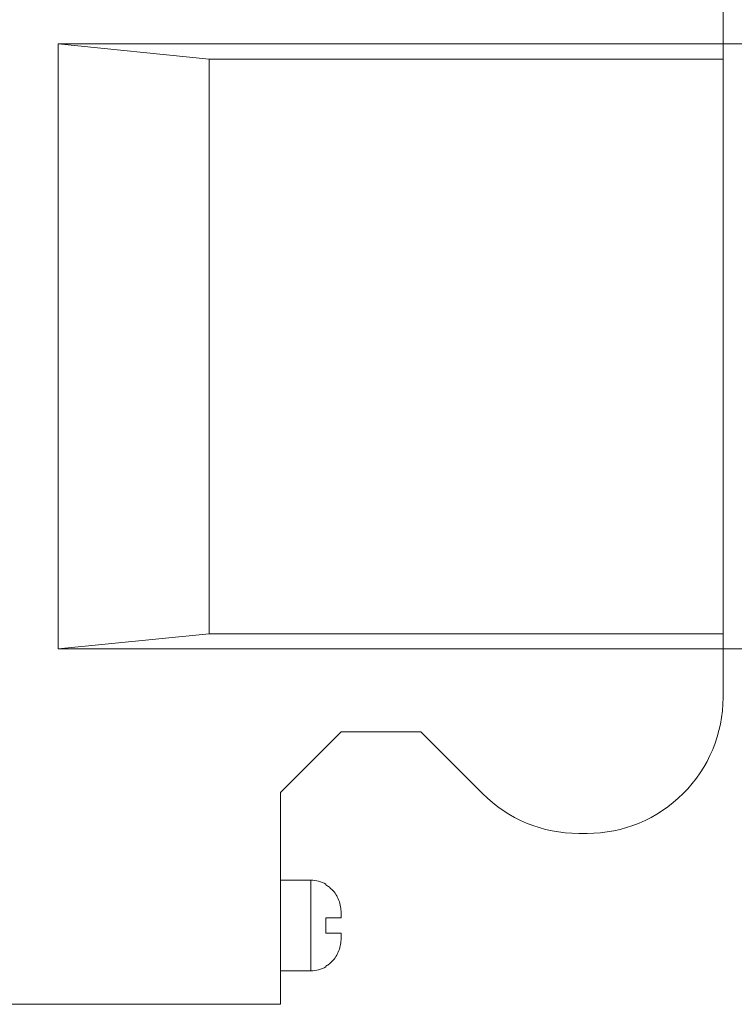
# Model space of a CAD drawing. Header units: millimetres. Extents: x -594 to 595, y -419 to 422.
# Tile 84 of 124: x -11 to 12, y 197 to 230. Entities that reach past the tile are written whole.
import ezdxf
from ezdxf.lldxf.tags import DXFTag

# ---------------------------------------------------------------- set-up
doc = ezdxf.new("R2010")
doc.units = ezdxf.units.MM
doc.header["$MEASUREMENT"] = 0
doc.layers.add('layer 1', color=7, linetype='Continuous')
tags = doc.linetypes.add('New Line108', pattern=[1, 0.5, -0.5]).pattern_tags.tags
tags[6:7] = [DXFTag(74, 4), DXFTag(75, 0), DXFTag(340, '0'), DXFTag(46, 1.0), DXFTag(50, 0.0), DXFTag(44, 0.0), DXFTag(45, 0.0)]
tags[4:5] = [DXFTag(74, 4), DXFTag(75, 0), DXFTag(340, '0'), DXFTag(46, 1.0), DXFTag(50, 0.0), DXFTag(44, 0.0), DXFTag(45, 0.0)]
tags = doc.linetypes.add('New Line109', pattern=[1, 0.5, -0.5]).pattern_tags.tags
tags[6:7] = [DXFTag(74, 4), DXFTag(75, 0), DXFTag(340, '0'), DXFTag(46, 1.0), DXFTag(50, 0.0), DXFTag(44, 0.0), DXFTag(45, 0.0)]
tags[4:5] = [DXFTag(74, 4), DXFTag(75, 0), DXFTag(340, '0'), DXFTag(46, 1.0), DXFTag(50, 0.0), DXFTag(44, 0.0), DXFTag(45, 0.0)]
tags = doc.linetypes.add('New Line110', pattern=[1, 0.5, -0.5]).pattern_tags.tags
tags[6:7] = [DXFTag(74, 4), DXFTag(75, 0), DXFTag(340, '0'), DXFTag(46, 1.0), DXFTag(50, 0.0), DXFTag(44, 0.0), DXFTag(45, 0.0)]
tags[4:5] = [DXFTag(74, 4), DXFTag(75, 0), DXFTag(340, '0'), DXFTag(46, 1.0), DXFTag(50, 0.0), DXFTag(44, 0.0), DXFTag(45, 0.0)]
tags = doc.linetypes.add('New Line111', pattern=[1, 0.5, -0.5]).pattern_tags.tags
tags[6:7] = [DXFTag(74, 4), DXFTag(75, 0), DXFTag(340, '0'), DXFTag(46, 1.0), DXFTag(50, 0.0), DXFTag(44, 0.0), DXFTag(45, 0.0)]
tags[4:5] = [DXFTag(74, 4), DXFTag(75, 0), DXFTag(340, '0'), DXFTag(46, 1.0), DXFTag(50, 0.0), DXFTag(44, 0.0), DXFTag(45, 0.0)]
tags = doc.linetypes.add('New Line112', pattern=[1, 0.5, -0.5]).pattern_tags.tags
tags[6:7] = [DXFTag(74, 4), DXFTag(75, 0), DXFTag(340, '0'), DXFTag(46, 1.0), DXFTag(50, 0.0), DXFTag(44, 0.0), DXFTag(45, 0.0)]
tags[4:5] = [DXFTag(74, 4), DXFTag(75, 0), DXFTag(340, '0'), DXFTag(46, 1.0), DXFTag(50, 0.0), DXFTag(44, 0.0), DXFTag(45, 0.0)]
tags = doc.linetypes.add('New Line113', pattern=[1, 0.5, -0.5]).pattern_tags.tags
tags[6:7] = [DXFTag(74, 4), DXFTag(75, 0), DXFTag(340, '0'), DXFTag(46, 1.0), DXFTag(50, 0.0), DXFTag(44, 0.0), DXFTag(45, 0.0)]
tags[4:5] = [DXFTag(74, 4), DXFTag(75, 0), DXFTag(340, '0'), DXFTag(46, 1.0), DXFTag(50, 0.0), DXFTag(44, 0.0), DXFTag(45, 0.0)]
tags = doc.linetypes.add('New Line114', pattern=[1, 0.5, -0.5]).pattern_tags.tags
tags[6:7] = [DXFTag(74, 4), DXFTag(75, 0), DXFTag(340, '0'), DXFTag(46, 1.0), DXFTag(50, 0.0), DXFTag(44, 0.0), DXFTag(45, 0.0)]
tags[4:5] = [DXFTag(74, 4), DXFTag(75, 0), DXFTag(340, '0'), DXFTag(46, 1.0), DXFTag(50, 0.0), DXFTag(44, 0.0), DXFTag(45, 0.0)]
tags = doc.linetypes.add('New Line115', pattern=[1, 0.5, -0.5]).pattern_tags.tags
tags[6:7] = [DXFTag(74, 4), DXFTag(75, 0), DXFTag(340, '0'), DXFTag(46, 1.0), DXFTag(50, 0.0), DXFTag(44, 0.0), DXFTag(45, 0.0)]
tags[4:5] = [DXFTag(74, 4), DXFTag(75, 0), DXFTag(340, '0'), DXFTag(46, 1.0), DXFTag(50, 0.0), DXFTag(44, 0.0), DXFTag(45, 0.0)]
tags = doc.linetypes.add('New Line116', pattern=[1, 0.5, -0.5]).pattern_tags.tags
tags[6:7] = [DXFTag(74, 4), DXFTag(75, 0), DXFTag(340, '0'), DXFTag(46, 1.0), DXFTag(50, 0.0), DXFTag(44, 0.0), DXFTag(45, 0.0)]
tags[4:5] = [DXFTag(74, 4), DXFTag(75, 0), DXFTag(340, '0'), DXFTag(46, 1.0), DXFTag(50, 0.0), DXFTag(44, 0.0), DXFTag(45, 0.0)]
tags = doc.linetypes.add('New Line118', pattern=[1, 0.5, -0.5]).pattern_tags.tags
tags[6:7] = [DXFTag(74, 4), DXFTag(75, 0), DXFTag(340, '0'), DXFTag(46, 1.0), DXFTag(50, 0.0), DXFTag(44, 0.0), DXFTag(45, 0.0)]
tags[4:5] = [DXFTag(74, 4), DXFTag(75, 0), DXFTag(340, '0'), DXFTag(46, 1.0), DXFTag(50, 0.0), DXFTag(44, 0.0), DXFTag(45, 0.0)]
tags = doc.linetypes.add('New Line119', pattern=[1, 0.5, -0.5]).pattern_tags.tags
tags[6:7] = [DXFTag(74, 4), DXFTag(75, 0), DXFTag(340, '0'), DXFTag(46, 1.0), DXFTag(50, 0.0), DXFTag(44, 0.0), DXFTag(45, 0.0)]
tags[4:5] = [DXFTag(74, 4), DXFTag(75, 0), DXFTag(340, '0'), DXFTag(46, 1.0), DXFTag(50, 0.0), DXFTag(44, 0.0), DXFTag(45, 0.0)]
tags = doc.linetypes.add('New Line126', pattern=[1, 0.5, -0.5]).pattern_tags.tags
tags[6:7] = [DXFTag(74, 4), DXFTag(75, 0), DXFTag(340, '0'), DXFTag(46, 1.0), DXFTag(50, 0.0), DXFTag(44, 0.0), DXFTag(45, 0.0)]
tags[4:5] = [DXFTag(74, 4), DXFTag(75, 0), DXFTag(340, '0'), DXFTag(46, 1.0), DXFTag(50, 0.0), DXFTag(44, 0.0), DXFTag(45, 0.0)]
tags = doc.linetypes.add('New Line127', pattern=[1, 0.5, -0.5]).pattern_tags.tags
tags[6:7] = [DXFTag(74, 4), DXFTag(75, 0), DXFTag(340, '0'), DXFTag(46, 1.0), DXFTag(50, 0.0), DXFTag(44, 0.0), DXFTag(45, 0.0)]
tags[4:5] = [DXFTag(74, 4), DXFTag(75, 0), DXFTag(340, '0'), DXFTag(46, 1.0), DXFTag(50, 0.0), DXFTag(44, 0.0), DXFTag(45, 0.0)]
tags = doc.linetypes.add('New Line128', pattern=[1, 0.5, -0.5]).pattern_tags.tags
tags[6:7] = [DXFTag(74, 4), DXFTag(75, 0), DXFTag(340, '0'), DXFTag(46, 1.0), DXFTag(50, 0.0), DXFTag(44, 0.0), DXFTag(45, 0.0)]
tags[4:5] = [DXFTag(74, 4), DXFTag(75, 0), DXFTag(340, '0'), DXFTag(46, 1.0), DXFTag(50, 0.0), DXFTag(44, 0.0), DXFTag(45, 0.0)]
tags = doc.linetypes.add('New Line129', pattern=[1, 0.5, -0.5]).pattern_tags.tags
tags[6:7] = [DXFTag(74, 4), DXFTag(75, 0), DXFTag(340, '0'), DXFTag(46, 1.0), DXFTag(50, 0.0), DXFTag(44, 0.0), DXFTag(45, 0.0)]
tags[4:5] = [DXFTag(74, 4), DXFTag(75, 0), DXFTag(340, '0'), DXFTag(46, 1.0), DXFTag(50, 0.0), DXFTag(44, 0.0), DXFTag(45, 0.0)]
tags = doc.linetypes.add('New Line130', pattern=[1, 0.5, -0.5]).pattern_tags.tags
tags[6:7] = [DXFTag(74, 4), DXFTag(75, 0), DXFTag(340, '0'), DXFTag(46, 1.0), DXFTag(50, 0.0), DXFTag(44, 0.0), DXFTag(45, 0.0)]
tags[4:5] = [DXFTag(74, 4), DXFTag(75, 0), DXFTag(340, '0'), DXFTag(46, 1.0), DXFTag(50, 0.0), DXFTag(44, 0.0), DXFTag(45, 0.0)]
tags = doc.linetypes.add('New Line131', pattern=[1, 0.5, -0.5]).pattern_tags.tags
tags[6:7] = [DXFTag(74, 4), DXFTag(75, 0), DXFTag(340, '0'), DXFTag(46, 1.0), DXFTag(50, 0.0), DXFTag(44, 0.0), DXFTag(45, 0.0)]
tags[4:5] = [DXFTag(74, 4), DXFTag(75, 0), DXFTag(340, '0'), DXFTag(46, 1.0), DXFTag(50, 0.0), DXFTag(44, 0.0), DXFTag(45, 0.0)]
tags = doc.linetypes.add('New Line134', pattern=[1, 0.5, -0.5]).pattern_tags.tags
tags[6:7] = [DXFTag(74, 4), DXFTag(75, 0), DXFTag(340, '0'), DXFTag(46, 1.0), DXFTag(50, 0.0), DXFTag(44, 0.0), DXFTag(45, 0.0)]
tags[4:5] = [DXFTag(74, 4), DXFTag(75, 0), DXFTag(340, '0'), DXFTag(46, 1.0), DXFTag(50, 0.0), DXFTag(44, 0.0), DXFTag(45, 0.0)]
tags = doc.linetypes.add('New Line135', pattern=[1, 0.5, -0.5]).pattern_tags.tags
tags[6:7] = [DXFTag(74, 4), DXFTag(75, 0), DXFTag(340, '0'), DXFTag(46, 1.0), DXFTag(50, 0.0), DXFTag(44, 0.0), DXFTag(45, 0.0)]
tags[4:5] = [DXFTag(74, 4), DXFTag(75, 0), DXFTag(340, '0'), DXFTag(46, 1.0), DXFTag(50, 0.0), DXFTag(44, 0.0), DXFTag(45, 0.0)]
tags = doc.linetypes.add('New Line136', pattern=[1, 0.5, -0.5]).pattern_tags.tags
tags[6:7] = [DXFTag(74, 4), DXFTag(75, 0), DXFTag(340, '0'), DXFTag(46, 1.0), DXFTag(50, 0.0), DXFTag(44, 0.0), DXFTag(45, 0.0)]
tags[4:5] = [DXFTag(74, 4), DXFTag(75, 0), DXFTag(340, '0'), DXFTag(46, 1.0), DXFTag(50, 0.0), DXFTag(44, 0.0), DXFTag(45, 0.0)]
tags = doc.linetypes.add('New Line137', pattern=[1, 0.5, -0.5]).pattern_tags.tags
tags[6:7] = [DXFTag(74, 4), DXFTag(75, 0), DXFTag(340, '0'), DXFTag(46, 1.0), DXFTag(50, 0.0), DXFTag(44, 0.0), DXFTag(45, 0.0)]
tags[4:5] = [DXFTag(74, 4), DXFTag(75, 0), DXFTag(340, '0'), DXFTag(46, 1.0), DXFTag(50, 0.0), DXFTag(44, 0.0), DXFTag(45, 0.0)]
tags = doc.linetypes.add('New Line141', pattern=[1, 0.5, -0.5]).pattern_tags.tags
tags[6:7] = [DXFTag(74, 4), DXFTag(75, 0), DXFTag(340, '0'), DXFTag(46, 1.0), DXFTag(50, 0.0), DXFTag(44, 0.0), DXFTag(45, 0.0)]
tags[4:5] = [DXFTag(74, 4), DXFTag(75, 0), DXFTag(340, '0'), DXFTag(46, 1.0), DXFTag(50, 0.0), DXFTag(44, 0.0), DXFTag(45, 0.0)]
tags = doc.linetypes.add('New Line142', pattern=[1, 0.5, -0.5]).pattern_tags.tags
tags[6:7] = [DXFTag(74, 4), DXFTag(75, 0), DXFTag(340, '0'), DXFTag(46, 1.0), DXFTag(50, 0.0), DXFTag(44, 0.0), DXFTag(45, 0.0)]
tags[4:5] = [DXFTag(74, 4), DXFTag(75, 0), DXFTag(340, '0'), DXFTag(46, 1.0), DXFTag(50, 0.0), DXFTag(44, 0.0), DXFTag(45, 0.0)]
tags = doc.linetypes.add('New Line146', pattern=[1, 0.5, -0.5]).pattern_tags.tags
tags[6:7] = [DXFTag(74, 4), DXFTag(75, 0), DXFTag(340, '0'), DXFTag(46, 1.0), DXFTag(50, 0.0), DXFTag(44, 0.0), DXFTag(45, 0.0)]
tags[4:5] = [DXFTag(74, 4), DXFTag(75, 0), DXFTag(340, '0'), DXFTag(46, 1.0), DXFTag(50, 0.0), DXFTag(44, 0.0), DXFTag(45, 0.0)]
tags = doc.linetypes.add('New Line147', pattern=[1, 0.5, -0.5]).pattern_tags.tags
tags[6:7] = [DXFTag(74, 4), DXFTag(75, 0), DXFTag(340, '0'), DXFTag(46, 1.0), DXFTag(50, 0.0), DXFTag(44, 0.0), DXFTag(45, 0.0)]
tags[4:5] = [DXFTag(74, 4), DXFTag(75, 0), DXFTag(340, '0'), DXFTag(46, 1.0), DXFTag(50, 0.0), DXFTag(44, 0.0), DXFTag(45, 0.0)]
tags = doc.linetypes.add('New Line148', pattern=[1, 0.5, -0.5]).pattern_tags.tags
tags[6:7] = [DXFTag(74, 4), DXFTag(75, 0), DXFTag(340, '0'), DXFTag(46, 1.0), DXFTag(50, 0.0), DXFTag(44, 0.0), DXFTag(45, 0.0)]
tags[4:5] = [DXFTag(74, 4), DXFTag(75, 0), DXFTag(340, '0'), DXFTag(46, 1.0), DXFTag(50, 0.0), DXFTag(44, 0.0), DXFTag(45, 0.0)]
tags = doc.linetypes.add('New Line149', pattern=[1, 0.5, -0.5]).pattern_tags.tags
tags[6:7] = [DXFTag(74, 4), DXFTag(75, 0), DXFTag(340, '0'), DXFTag(46, 1.0), DXFTag(50, 0.0), DXFTag(44, 0.0), DXFTag(45, 0.0)]
tags[4:5] = [DXFTag(74, 4), DXFTag(75, 0), DXFTag(340, '0'), DXFTag(46, 1.0), DXFTag(50, 0.0), DXFTag(44, 0.0), DXFTag(45, 0.0)]
tags = doc.linetypes.add('New Line150', pattern=[1, 0.5, -0.5]).pattern_tags.tags
tags[6:7] = [DXFTag(74, 4), DXFTag(75, 0), DXFTag(340, '0'), DXFTag(46, 1.0), DXFTag(50, 0.0), DXFTag(44, 0.0), DXFTag(45, 0.0)]
tags[4:5] = [DXFTag(74, 4), DXFTag(75, 0), DXFTag(340, '0'), DXFTag(46, 1.0), DXFTag(50, 0.0), DXFTag(44, 0.0), DXFTag(45, 0.0)]
tags = doc.linetypes.add('New Line151', pattern=[1, 0.5, -0.5]).pattern_tags.tags
tags[6:7] = [DXFTag(74, 4), DXFTag(75, 0), DXFTag(340, '0'), DXFTag(46, 1.0), DXFTag(50, 0.0), DXFTag(44, 0.0), DXFTag(45, 0.0)]
tags[4:5] = [DXFTag(74, 4), DXFTag(75, 0), DXFTag(340, '0'), DXFTag(46, 1.0), DXFTag(50, 0.0), DXFTag(44, 0.0), DXFTag(45, 0.0)]
tags = doc.linetypes.add('New Line152', pattern=[1, 0.5, -0.5]).pattern_tags.tags
tags[6:7] = [DXFTag(74, 4), DXFTag(75, 0), DXFTag(340, '0'), DXFTag(46, 1.0), DXFTag(50, 0.0), DXFTag(44, 0.0), DXFTag(45, 0.0)]
tags[4:5] = [DXFTag(74, 4), DXFTag(75, 0), DXFTag(340, '0'), DXFTag(46, 1.0), DXFTag(50, 0.0), DXFTag(44, 0.0), DXFTag(45, 0.0)]
tags = doc.linetypes.add('New Line153', pattern=[1, 0.5, -0.5]).pattern_tags.tags
tags[6:7] = [DXFTag(74, 4), DXFTag(75, 0), DXFTag(340, '0'), DXFTag(46, 1.0), DXFTag(50, 0.0), DXFTag(44, 0.0), DXFTag(45, 0.0)]
tags[4:5] = [DXFTag(74, 4), DXFTag(75, 0), DXFTag(340, '0'), DXFTag(46, 1.0), DXFTag(50, 0.0), DXFTag(44, 0.0), DXFTag(45, 0.0)]
tags = doc.linetypes.add('New Line154', pattern=[1, 0.5, -0.5]).pattern_tags.tags
tags[6:7] = [DXFTag(74, 4), DXFTag(75, 0), DXFTag(340, '0'), DXFTag(46, 1.0), DXFTag(50, 0.0), DXFTag(44, 0.0), DXFTag(45, 0.0)]
tags[4:5] = [DXFTag(74, 4), DXFTag(75, 0), DXFTag(340, '0'), DXFTag(46, 1.0), DXFTag(50, 0.0), DXFTag(44, 0.0), DXFTag(45, 0.0)]
tags = doc.linetypes.add('New Line167', pattern=[1, 0.5, -0.5]).pattern_tags.tags
tags[6:7] = [DXFTag(74, 4), DXFTag(75, 0), DXFTag(340, '0'), DXFTag(46, 1.0), DXFTag(50, 0.0), DXFTag(44, 0.0), DXFTag(45, 0.0)]
tags[4:5] = [DXFTag(74, 4), DXFTag(75, 0), DXFTag(340, '0'), DXFTag(46, 1.0), DXFTag(50, 0.0), DXFTag(44, 0.0), DXFTag(45, 0.0)]
tags = doc.linetypes.add('New Line168', pattern=[1, 0.5, -0.5]).pattern_tags.tags
tags[6:7] = [DXFTag(74, 4), DXFTag(75, 0), DXFTag(340, '0'), DXFTag(46, 1.0), DXFTag(50, 0.0), DXFTag(44, 0.0), DXFTag(45, 0.0)]
tags[4:5] = [DXFTag(74, 4), DXFTag(75, 0), DXFTag(340, '0'), DXFTag(46, 1.0), DXFTag(50, 0.0), DXFTag(44, 0.0), DXFTag(45, 0.0)]
tags = doc.linetypes.add('New Line169', pattern=[1, 0.5, -0.5]).pattern_tags.tags
tags[6:7] = [DXFTag(74, 4), DXFTag(75, 0), DXFTag(340, '0'), DXFTag(46, 1.0), DXFTag(50, 0.0), DXFTag(44, 0.0), DXFTag(45, 0.0)]
tags[4:5] = [DXFTag(74, 4), DXFTag(75, 0), DXFTag(340, '0'), DXFTag(46, 1.0), DXFTag(50, 0.0), DXFTag(44, 0.0), DXFTag(45, 0.0)]
tags = doc.linetypes.add('New Line170', pattern=[1, 0.5, -0.5]).pattern_tags.tags
tags[6:7] = [DXFTag(74, 4), DXFTag(75, 0), DXFTag(340, '0'), DXFTag(46, 1.0), DXFTag(50, 0.0), DXFTag(44, 0.0), DXFTag(45, 0.0)]
tags[4:5] = [DXFTag(74, 4), DXFTag(75, 0), DXFTag(340, '0'), DXFTag(46, 1.0), DXFTag(50, 0.0), DXFTag(44, 0.0), DXFTag(45, 0.0)]
tags = doc.linetypes.add('New Line64', pattern=[1, 0.5, -0.5]).pattern_tags.tags
tags[6:7] = [DXFTag(74, 4), DXFTag(75, 0), DXFTag(340, '0'), DXFTag(46, 1.0), DXFTag(50, 0.0), DXFTag(44, 0.0), DXFTag(45, 0.0)]
tags[4:5] = [DXFTag(74, 4), DXFTag(75, 0), DXFTag(340, '0'), DXFTag(46, 1.0), DXFTag(50, 0.0), DXFTag(44, 0.0), DXFTag(45, 0.0)]
tags = doc.linetypes.add('New Line68', pattern=[1, 0.5, -0.5]).pattern_tags.tags
tags[6:7] = [DXFTag(74, 4), DXFTag(75, 0), DXFTag(340, '0'), DXFTag(46, 1.0), DXFTag(50, 0.0), DXFTag(44, 0.0), DXFTag(45, 0.0)]
tags[4:5] = [DXFTag(74, 4), DXFTag(75, 0), DXFTag(340, '0'), DXFTag(46, 1.0), DXFTag(50, 0.0), DXFTag(44, 0.0), DXFTag(45, 0.0)]
tags = doc.linetypes.add('New Line95', pattern=[1, 0.5, -0.5]).pattern_tags.tags
tags[6:7] = [DXFTag(74, 4), DXFTag(75, 0), DXFTag(340, '0'), DXFTag(46, 1.0), DXFTag(50, 0.0), DXFTag(44, 0.0), DXFTag(45, 0.0)]
tags[4:5] = [DXFTag(74, 4), DXFTag(75, 0), DXFTag(340, '0'), DXFTag(46, 1.0), DXFTag(50, 0.0), DXFTag(44, 0.0), DXFTag(45, 0.0)]

msp = doc.modelspace()

# ---------------------------------------------------------------- linework, layer by layer
at = {"layer": 'layer 1', "linetype": 'New Line146', "lineweight": 9}
msp.add_open_spline([(11.9523, 207.2965), (11.9523, 207.2965), (11.9523, 230.5065), (11.9523, 230.5065)], degree=3, dxfattribs=at)
at = {"layer": 'layer 1', "linetype": 'New Line119', "lineweight": 9}
msp.add_open_spline([(-10.0477, 228.9015), (-10.0477, 228.9015), (11.9523, 228.9015), (11.9523, 228.9015)], degree=3, dxfattribs=at)
at = {"layer": 'layer 1', "linetype": 'New Line126', "lineweight": 9}
msp.add_open_spline([(-10.0477, 228.9015), (-10.0477, 228.9015), (-5.0477, 228.4015), (-5.0477, 228.4015)], degree=3, dxfattribs=at)
at = {"layer": 'layer 1', "linetype": 'New Line129', "lineweight": 9}
msp.add_open_spline([(-10.0477, 208.9015), (-10.0477, 208.9015), (-10.0477, 228.9015), (-10.0477, 228.9015)], degree=3, dxfattribs=at)
at = {"layer": 'layer 1', "linetype": 'New Line95', "lineweight": 9}
msp.add_open_spline([(11.9523, 228.9013), (11.9523, 228.9013), (24.9523, 228.9013), (24.9523, 228.9013)], degree=3, dxfattribs=at)
at = {"layer": 'layer 1', "linetype": 'New Line118', "lineweight": 9}
msp.add_open_spline([(-5.0477, 228.4015), (-5.0477, 228.4015), (11.9523, 228.4015), (11.9523, 228.4015)], degree=3, dxfattribs=at)
at = {"layer": 'layer 1', "linetype": 'New Line130', "lineweight": 9}
msp.add_open_spline([(-5.0477, 209.4015), (-5.0477, 209.4015), (-5.0477, 228.4015), (-5.0477, 228.4015)], degree=3, dxfattribs=at)
at = {"layer": 'layer 1', "linetype": 'New Line110', "lineweight": 9}
msp.add_open_spline([(-10.0477, 208.9015), (-10.0477, 208.9015), (-5.0477, 209.4015), (-5.0477, 209.4015)], degree=3, dxfattribs=at)
at = {"layer": 'layer 1', "linetype": 'New Line116', "lineweight": 9}
msp.add_open_spline([(-5.0477, 209.4015), (-5.0477, 209.4015), (11.9523, 209.4015), (11.9523, 209.4015)], degree=3, dxfattribs=at)
at = {"layer": 'layer 1', "linetype": 'New Line115', "lineweight": 9}
msp.add_open_spline([(11.9523, 208.9015), (11.9523, 208.9015), (-10.0477, 208.9015), (-10.0477, 208.9015)], degree=3, dxfattribs=at)
at = {"layer": 'layer 1', "linetype": 'New Line68', "lineweight": 9}
msp.add_open_spline([(24.9523, 208.9017), (24.9523, 208.9017), (11.9523, 208.9017), (11.9523, 208.9017)], degree=3, dxfattribs=at)
at = {"layer": 'layer 1', "linetype": 'New Line153', "lineweight": 9}
msp.add_open_spline([(7.4523, 202.7965), (8.6458, 202.7965), (9.7904, 203.2706), (10.6343, 204.1146), (10.6343, 204.1146), (11.4782, 204.9585), (11.9523, 206.1031), (11.9523, 207.2965)], degree=3, knots=[0, 0, 0, 0, 0.3333333, 0.3333333, 0.3333333, 0.3333333, 1, 1, 1, 1], dxfattribs=at)
at = {"layer": 'layer 1', "linetype": 'New Line127', "lineweight": 9}
msp.add_open_spline([(-0.6874, 206.1524), (-0.6874, 206.1524), (-2.6874, 204.1515), (-2.6874, 204.1515)], degree=3, dxfattribs=at)
at = {"layer": 'layer 1', "linetype": 'New Line114', "lineweight": 9}
msp.add_open_spline([(-0.6874, 206.1515), (-0.6874, 206.1515), (1.954, 206.1515), (1.954, 206.1515)], degree=3, dxfattribs=at)
at = {"layer": 'layer 1', "linetype": 'New Line128', "lineweight": 9}
msp.add_open_spline([(3.9943, 204.1146), (3.9943, 204.1146), (1.954, 206.1532), (1.954, 206.1532)], degree=3, dxfattribs=at)
at = {"layer": 'layer 1', "linetype": 'New Line131', "lineweight": 9}
msp.add_open_spline([(-2.6874, 197.1465), (-2.6874, 197.1465), (-2.6874, 204.1515), (-2.6874, 204.1515)], degree=3, dxfattribs=at)
at = {"layer": 'layer 1', "linetype": 'New Line154', "lineweight": 9}
msp.add_open_spline([(3.9943, 204.1146), (4.8382, 203.2706), (5.9828, 202.7965), (7.1763, 202.7965)], degree=3, dxfattribs=at)
at = {"layer": 'layer 1', "linetype": 'New Line113', "lineweight": 9}
msp.add_open_spline([(7.1763, 202.7965), (7.1763, 202.7965), (7.4523, 202.7965), (7.4523, 202.7965)], degree=3, dxfattribs=at)
at = {"layer": 'layer 1', "linetype": 'New Line112', "lineweight": 9}
msp.add_open_spline([(-2.6874, 201.2515), (-2.6874, 201.2515), (-1.6874, 201.2515), (-1.6874, 201.2515)], degree=3, dxfattribs=at)
at = {"layer": 'layer 1', "linetype": 'New Line134', "lineweight": 9}
msp.add_open_spline([(-1.6874, 198.2515), (-1.6874, 198.2515), (-1.6874, 201.2515), (-1.6874, 201.2515)], degree=3, dxfattribs=at)
at = {"layer": 'layer 1', "linetype": 'New Line149', "lineweight": 9}
msp.add_open_spline([(-1.1874, 201.1176), (-1.3394, 201.2053), (-1.5118, 201.2515), (-1.6874, 201.2515)], degree=3, dxfattribs=at)
at = {"layer": 'layer 1', "linetype": 'New Line137', "lineweight": 9}
msp.add_open_spline([(-1.1874, 201.0945), (-1.1874, 201.0945), (-1.1874, 201.1176), (-1.1874, 201.1176)], degree=3, dxfattribs=at)
at = {"layer": 'layer 1', "linetype": 'New Line151', "lineweight": 9}
msp.add_open_spline([(-1.0718, 201.0152), (-1.1084, 201.0443), (-1.147, 201.0708), (-1.1874, 201.0945)], degree=3, dxfattribs=at)
at = {"layer": 'layer 1', "linetype": 'New Line167', "lineweight": 9}
msp.add_open_spline([(-1.0718, 201.0152), (-0.9598, 200.926), (-0.8662, 200.8108), (-0.8011, 200.6817), (-0.8011, 200.6817), (-0.7359, 200.5526), (-0.6993, 200.4095), (-0.69, 200.2665)], degree=3, knots=[0, 0, 0, 0, 0.3333333, 0.3333333, 0.3333333, 0.3333333, 1, 1, 1, 1], dxfattribs=at)
at = {"layer": 'layer 1', "linetype": 'New Line168', "lineweight": 9}
msp.add_open_spline([(-0.69, 200.2665), (-0.6993, 200.4095), (-0.7359, 200.5526), (-0.8011, 200.6817), (-0.8011, 200.6817), (-0.8662, 200.8108), (-0.9598, 200.926), (-1.0718, 201.0152)], degree=3, knots=[0, 0, 0, 0, 0.3333333, 0.3333333, 0.3333333, 0.3333333, 1, 1, 1, 1], dxfattribs=at)
at = {"layer": 'layer 1', "linetype": 'New Line147', "lineweight": 9}
msp.add_open_spline([(-0.6874, 200.1845), (-0.6873, 200.2119), (-0.6882, 200.2392), (-0.69, 200.2665)], degree=3, dxfattribs=at)
at = {"layer": 'layer 1', "linetype": 'New Line111', "lineweight": 9}
msp.add_open_spline([(-1.1874, 200.0015), (-1.1874, 200.0015), (-0.6874, 200.0015), (-0.6874, 200.0015)], degree=3, dxfattribs=at)
at = {"layer": 'layer 1', "linetype": 'New Line136', "lineweight": 9}
msp.add_open_spline([(-1.1874, 199.5015), (-1.1874, 199.5015), (-1.1874, 200.0015), (-1.1874, 200.0015)], degree=3, dxfattribs=at)
at = {"layer": 'layer 1', "linetype": 'New Line142', "lineweight": 9}
msp.add_open_spline([(-0.6874, 200.0015), (-0.6874, 200.0015), (-0.6874, 200.1845), (-0.6874, 200.1845)], degree=3, dxfattribs=at)
at = {"layer": 'layer 1', "linetype": 'New Line109', "lineweight": 9}
msp.add_open_spline([(-0.6874, 199.5015), (-0.6874, 199.5015), (-1.1874, 199.5015), (-1.1874, 199.5015)], degree=3, dxfattribs=at)
at = {"layer": 'layer 1', "linetype": 'New Line148', "lineweight": 9}
msp.add_open_spline([(-0.69, 199.2365), (-0.6882, 199.2638), (-0.6873, 199.2912), (-0.6874, 199.3185)], degree=3, dxfattribs=at)
at = {"layer": 'layer 1', "linetype": 'New Line141', "lineweight": 9}
msp.add_open_spline([(-0.6874, 199.3185), (-0.6874, 199.3185), (-0.6874, 199.5015), (-0.6874, 199.5015)], degree=3, dxfattribs=at)
at = {"layer": 'layer 1', "linetype": 'New Line169', "lineweight": 9}
msp.add_open_spline([(-1.0718, 198.4879), (-0.9598, 198.5771), (-0.8662, 198.6923), (-0.8011, 198.8214), (-0.8011, 198.8214), (-0.7359, 198.9505), (-0.6993, 199.0936), (-0.69, 199.2365)], degree=3, knots=[0, 0, 0, 0, 0.3333333, 0.3333333, 0.3333333, 0.3333333, 1, 1, 1, 1], dxfattribs=at)
at = {"layer": 'layer 1', "linetype": 'New Line170', "lineweight": 9}
msp.add_open_spline([(-0.69, 199.2365), (-0.6993, 199.0936), (-0.7359, 198.9505), (-0.8011, 198.8214), (-0.8011, 198.8214), (-0.8662, 198.6923), (-0.9598, 198.5771), (-1.0718, 198.4879)], degree=3, knots=[0, 0, 0, 0, 0.3333333, 0.3333333, 0.3333333, 0.3333333, 1, 1, 1, 1], dxfattribs=at)
at = {"layer": 'layer 1', "linetype": 'New Line150', "lineweight": 9}
msp.add_open_spline([(-1.6874, 198.2515), (-1.5118, 198.2515), (-1.3394, 198.2977), (-1.1874, 198.3855)], degree=3, dxfattribs=at)
at = {"layer": 'layer 1', "linetype": 'New Line152', "lineweight": 9}
msp.add_open_spline([(-1.1874, 198.4086), (-1.147, 198.4323), (-1.1084, 198.4588), (-1.0718, 198.4879)], degree=3, dxfattribs=at)
at = {"layer": 'layer 1', "linetype": 'New Line135', "lineweight": 9}
msp.add_open_spline([(-1.1874, 198.3855), (-1.1874, 198.3855), (-1.1874, 198.4086), (-1.1874, 198.4086)], degree=3, dxfattribs=at)
at = {"layer": 'layer 1', "linetype": 'New Line108', "lineweight": 9}
msp.add_open_spline([(-2.6874, 198.2515), (-2.6874, 198.2515), (-1.6874, 198.2515), (-1.6874, 198.2515)], degree=3, dxfattribs=at)
at = {"layer": 'layer 1', "linetype": 'New Line64', "lineweight": 9}
msp.add_open_spline([(-2.6874, 197.1465), (-2.6874, 197.1465), (-21.5124, 197.1465), (-21.5124, 197.1465)], degree=3, dxfattribs=at)

doc.saveas('drawing.dxf')
